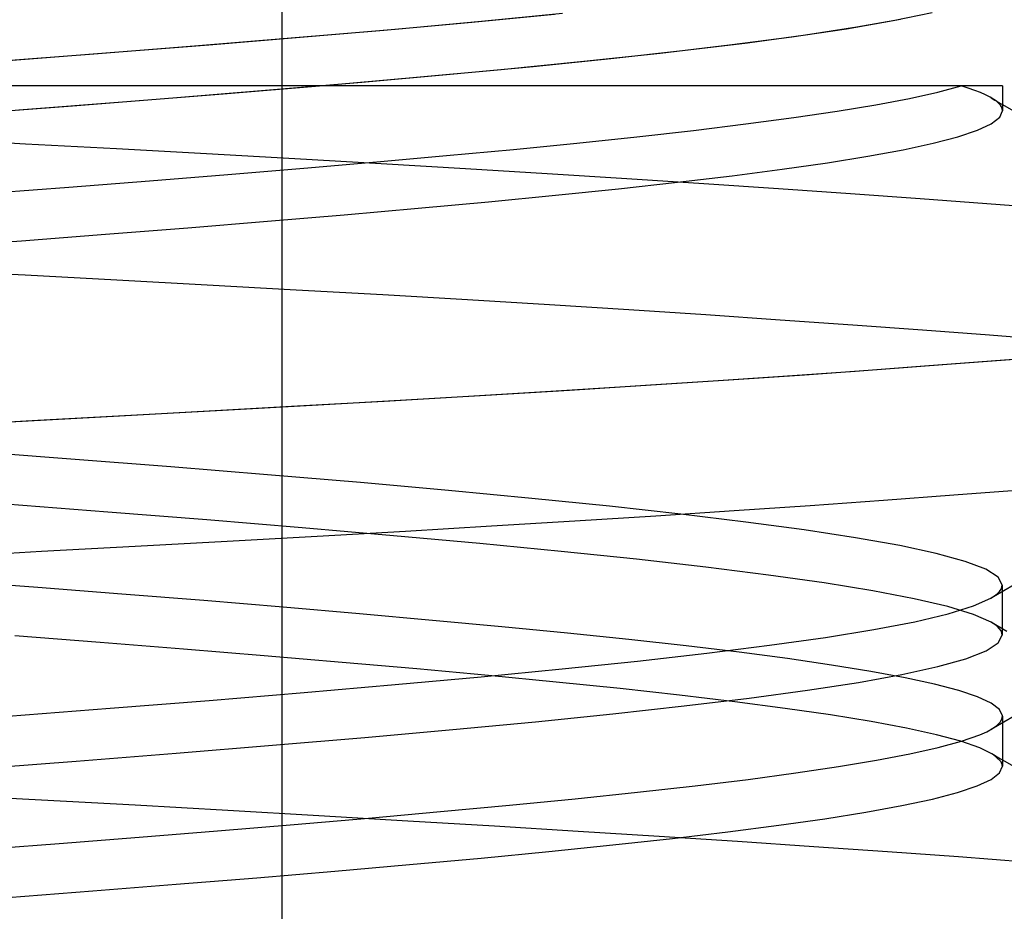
# Model space of a CAD drawing. Header units: millimetres. Extents: x 0 to 93, y -1.2 to 50.
# Tile 99 of 140: x 85.951 to 86.701, y 4.57 to 5.25. Entities that reach past the tile are written whole.
import ezdxf

# ---------------------------------------------------------------- set-up
doc = ezdxf.new("R2010")
doc.units = ezdxf.units.MM
doc.layers.add('MAIN-1', color=7, linetype='Continuous')
doc.layers.add('MAIN-2', color=7, linetype='Continuous')

msp = doc.modelspace()

# ---------------------------------------------------------------- linework, layer by layer
at = {"layer": 'MAIN-1'}
for p, q in [((86.61669, 5.24976), (86.64632, 5.25598)), ((86.22824, 5.24251), (86.29529, 5.24858)), ((86.29529, 5.24858), (86.35833, 5.25465)), ((86.58095, 5.24354), (86.61669, 5.24976)), ((86.15759, 5.23643), (86.22824, 5.24251)), ((86.53928, 5.23732), (86.58095, 5.24354)), ((86.08375, 5.23036), (86.15759, 5.23643)), ((86.49188, 5.2311), (86.53928, 5.23732)), ((86.00712, 5.22429), (86.08375, 5.23036)), ((86.43894, 5.22488), (86.49188, 5.2311)), ((85.92812, 5.21822), (86.00712, 5.22429)), ((86.31779, 5.21244), (86.38077, 5.21866)), ((86.38077, 5.21866), (86.43894, 5.22488)), ((86.25045, 5.20622), (86.31779, 5.21244)), ((86.1792, 5.2), (86.25045, 5.20622)), ((86.02637, 5.2), (85.93781, 5.2)), ((86.10728, 5.2), (86.02637, 5.2)), ((86.18169, 5.2), (86.10728, 5.2)), ((86.25081, 5.2), (86.18169, 5.2)), ((86.31596, 5.2), (86.25081, 5.2)), ((86.37792, 5.2), (86.31596, 5.2)), ((86.43613, 5.2), (86.37792, 5.2)), ((86.48974, 5.2), (86.43613, 5.2)), ((86.53751, 5.2), (86.48974, 5.2)), ((86.57806, 5.2), (86.53751, 5.2)), ((86.61102, 5.2), (86.57806, 5.2)), ((86.63682, 5.2), (86.61102, 5.2)), ((86.65585, 5.2), (86.63682, 5.2)), ((86.65067, 5.19516), (86.66841, 5.2)), ((86.66841, 5.2), (86.65585, 5.2)), ((86.67808, 5.2), (86.66841, 5.2)), ((86.68597, 5.2), (86.67808, 5.2)), ((86.69209, 5.2), (86.68597, 5.2)), ((86.69645, 5.2), (86.69209, 5.2)), ((86.69907, 5.2), (86.69645, 5.2)), ((86.69993, 5.20001), (86.69907, 5.2)), ((86.69998, 5.19997), (86.69998, 5.19683)), ((86.69998, 5.19683), (86.69998, 5.19368)), ((86.60347, 5.18546), (86.62902, 5.19031)), ((86.62902, 5.19031), (86.65067, 5.19516)), ((86.69998, 5.19368), (86.69998, 5.1905)), ((86.69998, 5.1905), (86.69998, 5.18731)), ((86.54086, 5.17574), (86.57402, 5.18061)), ((86.57402, 5.18061), (86.60347, 5.18546)), ((86.69783, 5.17596), (86.69998, 5.18092)), ((86.69998, 5.18731), (86.69998, 5.18413)), ((86.69998, 5.18566), (86.73578, 5.16484)), ((86.69998, 5.18413), (86.69998, 5.18094)), ((86.50419, 5.17088), (86.54086, 5.17574)), ((86.69141, 5.171), (86.69783, 5.17596)), ((86.42123, 5.16114), (86.46423, 5.166)), ((86.46423, 5.166), (86.50419, 5.17088)), ((86.66602, 5.16109), (86.68079, 5.16604)), ((86.68079, 5.16604), (86.69141, 5.171)), ((86.37541, 5.15629), (86.42123, 5.16114)), ((86.64716, 5.15613), (86.66602, 5.16109)), ((86.27609, 5.14672), (86.327, 5.15149)), ((86.327, 5.15149), (86.37541, 5.15629)), ((86.5974, 5.14622), (86.62427, 5.15118)), ((86.62427, 5.15118), (86.64716, 5.15613)), ((86.22277, 5.14196), (86.27609, 5.14672)), ((86.5666, 5.14127), (86.5974, 5.14622)), ((86.10927, 5.13239), (86.16711, 5.13718)), ((86.16711, 5.13718), (86.22277, 5.14196)), ((86.49377, 5.13135), (86.53201, 5.13631)), ((86.53201, 5.13631), (86.5666, 5.14127)), ((86.04951, 5.12758), (86.10927, 5.13239)), ((86.45207, 5.1264), (86.49377, 5.13135)), ((85.92507, 5.1179), (85.98803, 5.12274)), ((85.98803, 5.12274), (86.04951, 5.12758)), ((86.35904, 5.11648), (86.4071, 5.12144)), ((86.4071, 5.12144), (86.45207, 5.1264)), ((86.30806, 5.11152), (86.35904, 5.11648)), ((86.19807, 5.10161), (86.25434, 5.10656)), ((86.25434, 5.10656), (86.30806, 5.11152)), ((86.13943, 5.09665), (86.19807, 5.10161)), ((86.01607, 5.08673), (86.07868, 5.09169)), ((86.07868, 5.09169), (86.13943, 5.09665)), ((85.95185, 5.08178), (86.01607, 5.08673)), ((85.88628, 5.07682), (85.95185, 5.08178)), ((86.71413, 4.89164), (86.66286, 4.88768)), ((86.60921, 4.88371), (86.55334, 4.87973)), ((86.66286, 4.88768), (86.60921, 4.88371)), ((86.49544, 4.87577), (86.43562, 4.87183)), ((86.55334, 4.87973), (86.49544, 4.87577)), ((86.37388, 4.86792), (86.31024, 4.86403)), ((86.43562, 4.87183), (86.37388, 4.86792)), ((86.24474, 4.86016), (86.17751, 4.8563)), ((86.31024, 4.86403), (86.24474, 4.86016)), ((86.10871, 4.85244), (86.03852, 4.84857)), ((86.17751, 4.8563), (86.10871, 4.85244)), ((85.96713, 4.84469), (85.89479, 4.84078)), ((86.03852, 4.84857), (85.96713, 4.84469)), ((86.72485, 4.72857), (86.69131, 4.70906)), ((86.69987, 4.71405), (86.69987, 4.71076)), ((86.69987, 4.71076), (86.69987, 4.70746)), ((86.65101, 4.69527), (86.66883, 4.70007)), ((86.66883, 4.70007), (86.68263, 4.70489)), ((86.69987, 4.70746), (86.69987, 4.70416)), ((86.69987, 4.70416), (86.69987, 4.70084)), ((86.69987, 4.70084), (86.69987, 4.69753)), ((86.6293, 4.69046), (86.65101, 4.69527)), ((86.69987, 4.69753), (86.69987, 4.69422)), ((86.69987, 4.69422), (86.69987, 4.69091)), ((86.57495, 4.68078), (86.6039, 4.68564)), ((86.6039, 4.68564), (86.6293, 4.69046)), ((86.69987, 4.69091), (86.69987, 4.6876)), ((86.69987, 4.6876), (86.69987, 4.68429)), ((86.69988, 4.68592), (86.73574, 4.66506)), ((86.54236, 4.67589), (86.57495, 4.68078)), ((86.69772, 4.67595), (86.69987, 4.68095)), ((86.69987, 4.68429), (86.69987, 4.68097)), ((86.46558, 4.66607), (86.50594, 4.67098)), ((86.50594, 4.67098), (86.54236, 4.67589)), ((86.68056, 4.66595), (86.69127, 4.67095)), ((86.69127, 4.67095), (86.69772, 4.67595)), ((86.42154, 4.66115), (86.46558, 4.66607)), ((86.66564, 4.66096), (86.68056, 4.66595)), ((86.3241, 4.6513), (86.37424, 4.65623)), ((86.37424, 4.65623), (86.42154, 4.66115)), ((86.62325, 4.65096), (86.64652, 4.65596)), ((86.64652, 4.65596), (86.66564, 4.66096)), ((86.27145, 4.64637), (86.3241, 4.6513)), ((86.59587, 4.64596), (86.62325, 4.65096)), ((86.15986, 4.63654), (86.2166, 4.64145)), ((86.2166, 4.64145), (86.27145, 4.64637)), ((86.52937, 4.63597), (86.56452, 4.64096)), ((86.56452, 4.64096), (86.59587, 4.64596)), ((86.10148, 4.63167), (86.15986, 4.63654)), ((86.49059, 4.63097), (86.52937, 4.63597)), ((85.98065, 4.62213), (86.04168, 4.62686)), ((86.04168, 4.62686), (86.10148, 4.63167)), ((86.40276, 4.62097), (86.44833, 4.62597)), ((86.44833, 4.62597), (86.49059, 4.63097)), ((85.91827, 4.61742), (85.98065, 4.62213)), ((86.35404, 4.61597), (86.40276, 4.62097)), ((86.24783, 4.60598), (86.30235, 4.61097)), ((86.30235, 4.61097), (86.35404, 4.61597)), ((86.19073, 4.60098), (86.24783, 4.60598)), ((86.06976, 4.59098), (86.13128, 4.59598)), ((86.13128, 4.59598), (86.19073, 4.60098)), ((86.00639, 4.58598), (86.06976, 4.59098)), ((85.94144, 4.58098), (86.00639, 4.58598))]:
    msp.add_line(p, q, dxfattribs=at)
at = {"layer": 'MAIN-2'}
for p, q in [((86.1505, 9), (86.1505, 0)), ((86.23687, 5.24327), (86.3027, 5.24927)), ((86.3027, 5.24927), (86.36456, 5.25528)), ((86.58883, 5.24482), (86.62224, 5.25083)), ((86.16747, 5.23727), (86.23687, 5.24327)), ((86.54986, 5.23882), (86.58883, 5.24482)), ((86.09489, 5.23126), (86.16747, 5.23727)), ((86.5055, 5.23281), (86.54986, 5.23882)), ((86.01955, 5.22526), (86.09489, 5.23126)), ((86.40137, 5.2208), (86.45593, 5.22681)), ((86.45593, 5.22681), (86.5055, 5.23281)), ((85.94181, 5.21926), (86.01955, 5.22526)), ((86.34219, 5.2148), (86.40137, 5.2208)), ((86.27879, 5.20879), (86.34219, 5.2148)), ((86.21156, 5.20279), (86.27879, 5.20879)), ((86.06722, 5.19077), (86.14091, 5.19678)), ((86.10558, 5.19387), (86.1792, 5.2)), ((86.14091, 5.19678), (86.21156, 5.20279)), ((86.65067, 5.19516), (86.66841, 5.2)), ((86.67384, 5.19822), (86.66841, 5.19995)), ((86.67384, 5.19822), (86.66841, 5.19995)), ((86.67876, 5.19649), (86.67384, 5.19822)), ((86.67876, 5.19649), (86.67384, 5.19822)), ((86.68319, 5.19476), (86.67876, 5.19649)), ((86.68319, 5.19476), (86.67876, 5.19649)), ((85.99091, 5.18477), (86.06722, 5.19077)), ((86.02899, 5.18774), (86.10558, 5.19387)), ((86.60347, 5.18546), (86.62902, 5.19031)), ((86.62902, 5.19031), (86.65067, 5.19516)), ((86.6871, 5.19304), (86.68319, 5.19476)), ((86.6871, 5.19304), (86.68319, 5.19476)), ((86.6905, 5.19131), (86.6871, 5.19304)), ((86.6905, 5.19131), (86.6871, 5.19304)), ((86.69338, 5.18958), (86.6905, 5.19131)), ((86.69338, 5.18958), (86.6905, 5.19131)), ((86.69138, 5.19067), (86.69281, 5.18983)), ((86.69281, 5.18983), (86.69424, 5.189)), ((86.6954, 5.18813), (86.69338, 5.18958)), ((86.6954, 5.18813), (86.69338, 5.18958)), ((86.69424, 5.189), (86.69568, 5.18816)), ((86.69704, 5.18669), (86.6954, 5.18813)), ((86.69704, 5.18669), (86.6954, 5.18813)), ((86.69568, 5.18816), (86.69711, 5.18733)), ((85.91236, 5.17876), (85.99091, 5.18477)), ((85.94987, 5.18161), (86.02899, 5.18774)), ((86.54086, 5.17574), (86.57402, 5.18061)), ((86.57402, 5.18061), (86.60347, 5.18546)), ((86.69833, 5.18525), (86.69704, 5.18669)), ((86.69833, 5.18525), (86.69704, 5.18669)), ((86.69711, 5.18733), (86.69855, 5.1865)), ((86.69783, 5.17596), (86.69998, 5.18092)), ((86.69925, 5.1838), (86.69833, 5.18525)), ((86.69925, 5.1838), (86.69833, 5.18525)), ((86.69855, 5.1865), (86.69998, 5.18566)), ((86.6998, 5.18236), (86.69925, 5.1838)), ((86.6998, 5.18236), (86.69925, 5.1838)), ((86.69998, 5.18092), (86.6998, 5.18236)), ((86.69998, 5.18092), (86.6998, 5.18236)), ((86.50419, 5.17088), (86.54086, 5.17574)), ((86.69141, 5.171), (86.69783, 5.17596)), ((86.42123, 5.16114), (86.46423, 5.166)), ((86.46423, 5.166), (86.50419, 5.17088)), ((86.66602, 5.16109), (86.68079, 5.16604)), ((86.68079, 5.16604), (86.69141, 5.171)), ((85.88461, 5.15959), (85.95492, 5.15583)), ((85.88461, 5.15959), (85.95492, 5.15583)), ((86.37541, 5.15629), (86.42123, 5.16114)), ((86.64716, 5.15613), (86.66602, 5.16109)), ((85.95492, 5.15583), (86.02447, 5.15208)), ((85.95492, 5.15583), (86.02447, 5.15208)), ((86.02447, 5.15208), (86.093, 5.14834)), ((86.02447, 5.15208), (86.093, 5.14834)), ((86.27609, 5.14672), (86.327, 5.15149)), ((86.327, 5.15149), (86.37541, 5.15629)), ((86.5974, 5.14622), (86.62427, 5.15118)), ((86.62427, 5.15118), (86.64716, 5.15613)), ((86.093, 5.14834), (86.1603, 5.14459)), ((86.093, 5.14834), (86.1603, 5.14459)), ((86.1603, 5.14459), (86.22616, 5.14081)), ((86.1603, 5.14459), (86.22616, 5.14081)), ((86.22277, 5.14196), (86.27609, 5.14672)), ((86.5666, 5.14127), (86.5974, 5.14622)), ((86.10927, 5.13239), (86.16711, 5.13718)), ((86.16711, 5.13718), (86.22277, 5.14196)), ((86.22616, 5.14081), (86.2904, 5.13701)), ((86.22616, 5.14081), (86.2904, 5.13701)), ((86.2904, 5.13701), (86.35284, 5.13319)), ((86.2904, 5.13701), (86.35284, 5.13319)), ((86.49377, 5.13135), (86.53201, 5.13631)), ((86.53201, 5.13631), (86.5666, 5.14127)), ((86.04951, 5.12758), (86.10927, 5.13239)), ((86.35284, 5.13319), (86.41343, 5.12935)), ((86.35284, 5.13319), (86.41343, 5.12935)), ((86.41343, 5.12935), (86.47217, 5.12551)), ((86.41343, 5.12935), (86.47217, 5.12551)), ((86.45207, 5.1264), (86.49377, 5.13135)), ((85.92507, 5.1179), (85.98803, 5.12274)), ((85.98803, 5.12274), (86.04951, 5.12758)), ((86.35904, 5.11648), (86.4071, 5.12144)), ((86.4071, 5.12144), (86.45207, 5.1264)), ((86.47217, 5.12551), (86.52907, 5.12167)), ((86.47217, 5.12551), (86.52907, 5.12167)), ((86.52907, 5.12167), (86.5841, 5.11783)), ((86.52907, 5.12167), (86.5841, 5.11783)), ((86.30806, 5.11152), (86.35904, 5.11648)), ((86.5841, 5.11783), (86.6371, 5.11402)), ((86.5841, 5.11783), (86.6371, 5.11402)), ((86.6371, 5.11402), (86.6879, 5.11022)), ((86.6371, 5.11402), (86.6879, 5.11022)), ((86.19807, 5.10161), (86.25434, 5.10656)), ((86.25434, 5.10656), (86.30806, 5.11152)), ((86.6879, 5.11022), (86.73635, 5.10645)), ((86.6879, 5.11022), (86.73635, 5.10645)), ((86.13943, 5.09665), (86.19807, 5.10161)), ((86.01607, 5.08673), (86.07868, 5.09169)), ((86.07868, 5.09169), (86.13943, 5.09665)), ((85.95185, 5.08178), (86.01607, 5.08673)), ((85.88628, 5.07682), (85.95185, 5.08178)), ((85.88425, 5.05957), (85.95479, 5.05575)), ((85.88425, 5.05957), (85.95479, 5.05575)), ((85.95479, 5.05575), (86.02467, 5.05196)), ((85.95479, 5.05575), (86.02467, 5.05196)), ((86.02467, 5.05196), (86.0936, 5.04819)), ((86.02467, 5.05196), (86.0936, 5.04819)), ((86.0936, 5.04819), (86.16132, 5.04443)), ((86.0936, 5.04819), (86.16132, 5.04443)), ((86.16132, 5.04443), (86.22755, 5.04067)), ((86.16132, 5.04443), (86.22755, 5.04067)), ((86.22755, 5.04067), (86.29204, 5.0369)), ((86.22755, 5.04067), (86.29204, 5.0369)), ((86.29204, 5.0369), (86.35454, 5.0331)), ((86.29204, 5.0369), (86.35454, 5.0331)), ((86.35454, 5.0331), (86.41503, 5.02927)), ((86.35454, 5.0331), (86.41503, 5.02927)), ((86.41503, 5.02927), (86.47366, 5.02542)), ((86.41503, 5.02927), (86.47366, 5.02542)), ((86.47366, 5.02542), (86.53056, 5.02157)), ((86.47366, 5.02542), (86.53056, 5.02157)), ((86.53056, 5.02157), (86.58578, 5.01771)), ((86.53056, 5.02157), (86.58578, 5.01771)), ((86.58578, 5.01771), (86.63903, 5.01386)), ((86.58578, 5.01771), (86.63903, 5.01386)), ((86.63903, 5.01386), (86.68999, 5.01003)), ((86.63903, 5.01386), (86.68999, 5.01003)), ((86.68999, 5.01003), (86.73838, 5.00623)), ((86.68999, 5.01003), (86.73838, 5.00623)), ((86.7401, 4.9938), (86.69143, 4.98991)), ((86.64056, 4.98601), (86.58755, 4.98213)), ((86.65788, 4.98732), (86.60447, 4.98335)), ((86.69143, 4.98991), (86.64056, 4.98601)), ((86.70906, 4.9913), (86.65788, 4.98732)), ((86.53249, 4.97825), (86.47542, 4.97441)), ((86.54889, 4.97939), (86.4912, 4.97545)), ((86.58755, 4.98213), (86.53249, 4.97825)), ((86.60447, 4.98335), (86.54889, 4.97939)), ((86.4164, 4.97059), (86.3555, 4.9668)), ((86.43145, 4.97155), (86.36973, 4.96767)), ((86.47542, 4.97441), (86.4164, 4.97059)), ((86.4912, 4.97545), (86.43145, 4.97155)), ((86.29279, 4.96304), (86.22839, 4.95931)), ((86.30611, 4.96383), (86.24068, 4.96002)), ((86.3555, 4.9668), (86.29279, 4.96304)), ((86.36973, 4.96767), (86.30611, 4.96383)), ((86.16244, 4.95558), (86.09512, 4.95183)), ((86.17361, 4.95621), (86.10509, 4.95238)), ((86.22839, 4.95931), (86.16244, 4.95558)), ((86.24068, 4.96002), (86.17361, 4.95621)), ((86.0266, 4.94803), (85.95705, 4.94419)), ((86.03529, 4.94851), (85.96439, 4.94459)), ((86.09512, 4.95183), (86.0266, 4.94803)), ((86.10509, 4.95238), (86.03529, 4.94851)), ((85.95705, 4.94419), (85.88666, 4.94033)), ((85.96439, 4.94459), (85.8926, 4.94066)), ((85.98956, 4.91529), (85.91103, 4.9213)), ((85.98956, 4.91529), (85.91103, 4.9213)), ((86.0659, 4.90929), (85.98956, 4.91529)), ((86.0659, 4.90929), (85.98956, 4.91529)), ((86.13963, 4.90329), (86.0659, 4.90929)), ((86.13963, 4.90329), (86.0659, 4.90929)), ((86.21035, 4.89729), (86.13963, 4.90329)), ((86.21035, 4.89729), (86.13963, 4.90329)), ((86.27763, 4.89129), (86.21035, 4.89729)), ((86.27763, 4.89129), (86.21035, 4.89729)), ((86.34108, 4.88528), (86.27763, 4.89129)), ((86.34108, 4.88528), (86.27763, 4.89129)), ((86.71413, 4.89164), (86.66286, 4.88768)), ((86.01788, 4.87483), (85.94008, 4.88083)), ((86.01788, 4.87483), (85.94008, 4.88083)), ((86.40026, 4.87928), (86.34108, 4.88528)), ((86.40026, 4.87928), (86.34108, 4.88528)), ((86.60921, 4.88371), (86.55334, 4.87973)), ((86.66286, 4.88768), (86.60921, 4.88371)), ((86.09333, 4.86882), (86.01788, 4.87483)), ((86.09333, 4.86882), (86.01788, 4.87483)), ((86.45478, 4.87328), (86.40026, 4.87928)), ((86.45478, 4.87328), (86.40026, 4.87928)), ((86.49544, 4.87577), (86.43562, 4.87183)), ((86.50437, 4.86728), (86.45478, 4.87328)), ((86.50437, 4.86728), (86.45478, 4.87328)), ((86.55334, 4.87973), (86.49544, 4.87577)), ((86.16603, 4.86282), (86.09333, 4.86882)), ((86.16603, 4.86282), (86.09333, 4.86882)), ((86.37388, 4.86792), (86.31024, 4.86403)), ((86.43562, 4.87183), (86.37388, 4.86792)), ((86.54884, 4.86128), (86.50437, 4.86728)), ((86.54884, 4.86128), (86.50437, 4.86728)), ((86.23555, 4.85682), (86.16603, 4.86282)), ((86.23555, 4.85682), (86.16603, 4.86282)), ((86.24474, 4.86016), (86.17751, 4.8563)), ((86.31024, 4.86403), (86.24474, 4.86016)), ((86.58797, 4.85527), (86.54884, 4.86128)), ((86.58797, 4.85527), (86.54884, 4.86128)), ((86.10871, 4.85244), (86.03852, 4.84857)), ((86.17751, 4.8563), (86.10871, 4.85244)), ((86.30149, 4.85081), (86.23555, 4.85682)), ((86.30149, 4.85081), (86.23555, 4.85682)), ((86.36343, 4.84481), (86.30149, 4.85081)), ((86.36343, 4.84481), (86.30149, 4.85081)), ((86.62157, 4.84927), (86.58797, 4.85527)), ((86.62157, 4.84927), (86.58797, 4.85527)), ((85.96713, 4.84469), (85.89479, 4.84078)), ((86.03852, 4.84857), (85.96713, 4.84469)), ((86.42094, 4.83881), (86.36343, 4.84481)), ((86.42094, 4.83881), (86.36343, 4.84481)), ((86.64944, 4.84327), (86.62157, 4.84927)), ((86.64944, 4.84327), (86.62157, 4.84927)), ((86.67138, 4.83727), (86.64944, 4.84327)), ((86.67138, 4.83727), (86.64944, 4.84327)), ((86.47369, 4.8328), (86.42094, 4.83881)), ((86.47369, 4.8328), (86.42094, 4.83881)), ((86.68719, 4.83127), (86.67138, 4.83727)), ((86.68719, 4.83127), (86.67138, 4.83727)), ((86.52142, 4.8268), (86.47369, 4.8328)), ((86.52142, 4.8268), (86.47369, 4.8328)), ((86.69667, 4.82527), (86.68719, 4.83127)), ((86.69667, 4.82527), (86.68719, 4.83127)), ((86.72778, 4.8305), (86.69125, 4.80925)), ((85.96436, 4.81721), (85.89899, 4.82212)), ((85.96436, 4.81721), (85.89899, 4.82212)), ((86.56394, 4.8208), (86.52142, 4.8268)), ((86.56394, 4.8208), (86.52142, 4.8268)), ((86.60107, 4.81479), (86.56394, 4.8208)), ((86.60107, 4.81479), (86.56394, 4.8208)), ((86.69982, 4.81926), (86.69667, 4.82527)), ((86.69982, 4.81926), (86.69667, 4.82527)), ((86.02849, 4.81227), (85.96436, 4.81721)), ((86.02849, 4.81227), (85.96436, 4.81721)), ((86.63258, 4.80879), (86.60107, 4.81479)), ((86.63258, 4.80879), (86.60107, 4.81479)), ((86.69598, 4.8126), (86.69765, 4.81427)), ((86.69598, 4.8126), (86.69765, 4.81427)), ((86.69765, 4.81427), (86.69885, 4.81593)), ((86.69765, 4.81427), (86.69885, 4.81593)), ((86.69885, 4.81593), (86.69958, 4.8176)), ((86.69885, 4.81593), (86.69958, 4.8176)), ((86.69958, 4.8176), (86.69982, 4.81926)), ((86.69958, 4.8176), (86.69982, 4.81926)), ((86.69982, 4.81923), (86.69982, 4.81605)), ((86.69982, 4.81605), (86.69982, 4.81287)), ((86.69982, 4.81287), (86.69982, 4.80969)), ((86.09101, 4.80729), (86.02849, 4.81227)), ((86.09101, 4.80729), (86.02849, 4.81227)), ((86.15155, 4.80229), (86.09101, 4.80729)), ((86.15155, 4.80229), (86.09101, 4.80729)), ((86.65827, 4.80278), (86.63258, 4.80879)), ((86.65827, 4.80278), (86.63258, 4.80879)), ((86.67784, 4.80327), (86.6912, 4.80927)), ((86.67784, 4.80327), (86.6912, 4.80927)), ((86.6912, 4.80927), (86.69382, 4.81093)), ((86.6912, 4.80927), (86.69382, 4.81093)), ((86.69382, 4.81093), (86.69598, 4.8126)), ((86.69382, 4.81093), (86.69598, 4.8126)), ((86.69982, 4.80969), (86.69982, 4.8065)), ((86.69982, 4.8065), (86.69982, 4.80332)), ((86.20975, 4.79727), (86.15155, 4.80229)), ((86.20975, 4.79727), (86.15155, 4.80229)), ((86.67797, 4.79678), (86.65827, 4.80278)), ((86.67797, 4.79678), (86.65827, 4.80278)), ((86.65845, 4.79727), (86.67784, 4.80327)), ((86.65845, 4.79727), (86.67784, 4.80327)), ((86.69982, 4.80332), (86.69982, 4.80014)), ((86.69982, 4.80014), (86.69982, 4.79695)), ((86.26538, 4.79227), (86.20975, 4.79727)), ((86.26538, 4.79227), (86.20975, 4.79727)), ((86.31825, 4.78733), (86.26538, 4.79227)), ((86.31825, 4.78733), (86.26538, 4.79227)), ((86.60191, 4.78526), (86.63312, 4.79126)), ((86.60191, 4.78526), (86.63312, 4.79126)), ((86.63312, 4.79126), (86.65845, 4.79727)), ((86.63312, 4.79126), (86.65845, 4.79727)), ((86.69145, 4.79078), (86.67797, 4.79678)), ((86.69145, 4.79078), (86.67797, 4.79678)), ((86.69402, 4.78915), (86.69145, 4.79078)), ((86.69402, 4.78915), (86.69145, 4.79078)), ((86.69151, 4.79083), (86.70321, 4.78403)), ((86.69982, 4.79695), (86.69982, 4.79377)), ((86.69982, 4.79377), (86.69982, 4.79059)), ((86.69982, 4.79059), (86.69982, 4.7874)), ((86.36819, 4.78248), (86.31825, 4.78733)), ((86.36819, 4.78248), (86.31825, 4.78733)), ((86.56493, 4.77926), (86.60191, 4.78526)), ((86.56493, 4.77926), (86.60191, 4.78526)), ((86.69611, 4.78752), (86.69402, 4.78915)), ((86.69611, 4.78752), (86.69402, 4.78915)), ((86.69774, 4.78589), (86.69611, 4.78752)), ((86.69774, 4.78589), (86.69611, 4.78752)), ((86.69889, 4.78426), (86.69774, 4.78589)), ((86.69889, 4.78426), (86.69774, 4.78589)), ((86.69958, 4.78263), (86.69889, 4.78426)), ((86.69958, 4.78263), (86.69889, 4.78426)), ((86.69982, 4.781), (86.69958, 4.78263)), ((86.69982, 4.781), (86.69958, 4.78263)), ((86.69982, 4.7874), (86.69982, 4.78422)), ((86.69982, 4.78422), (86.69982, 4.78104)), ((86.01197, 4.77532), (85.94685, 4.78034)), ((86.01197, 4.77532), (85.94685, 4.78034)), ((86.07542, 4.77029), (86.01197, 4.77532)), ((86.07542, 4.77029), (86.01197, 4.77532)), ((86.41505, 4.77767), (86.36819, 4.78248)), ((86.41505, 4.77767), (86.36819, 4.78248)), ((86.45871, 4.77286), (86.41505, 4.77767)), ((86.45871, 4.77286), (86.41505, 4.77767)), ((86.52235, 4.77326), (86.56493, 4.77926)), ((86.52235, 4.77326), (86.56493, 4.77926)), ((86.6967, 4.775), (86.69982, 4.781)), ((86.6967, 4.775), (86.69982, 4.781)), ((86.13697, 4.76527), (86.07542, 4.77029)), ((86.13697, 4.76527), (86.07542, 4.77029)), ((86.49906, 4.768), (86.45871, 4.77286)), ((86.49906, 4.768), (86.45871, 4.77286)), ((86.47446, 4.76726), (86.52235, 4.77326)), ((86.47446, 4.76726), (86.52235, 4.77326)), ((86.53602, 4.7631), (86.49906, 4.768)), ((86.53602, 4.7631), (86.49906, 4.768)), ((86.67201, 4.763), (86.6874, 4.769)), ((86.67201, 4.763), (86.6874, 4.769)), ((86.6874, 4.769), (86.6967, 4.775)), ((86.6874, 4.769), (86.6967, 4.775)), ((86.19639, 4.76025), (86.13697, 4.76527)), ((86.19639, 4.76025), (86.13697, 4.76527)), ((86.25346, 4.75523), (86.19639, 4.76025)), ((86.25346, 4.75523), (86.19639, 4.76025)), ((86.36415, 4.75526), (86.42162, 4.76126)), ((86.36415, 4.75526), (86.42162, 4.76126)), ((86.42162, 4.76126), (86.47446, 4.76726)), ((86.42162, 4.76126), (86.47446, 4.76726)), ((86.56952, 4.75817), (86.53602, 4.7631)), ((86.56952, 4.75817), (86.53602, 4.7631)), ((86.65062, 4.75699), (86.67201, 4.763)), ((86.65062, 4.75699), (86.67201, 4.763)), ((86.30795, 4.75021), (86.25346, 4.75523)), ((86.30795, 4.75021), (86.25346, 4.75523)), ((86.30242, 4.74926), (86.36415, 4.75526)), ((86.30242, 4.74926), (86.36415, 4.75526)), ((86.59946, 4.75324), (86.56952, 4.75817)), ((86.59946, 4.75324), (86.56952, 4.75817)), ((86.62573, 4.74834), (86.59946, 4.75324)), ((86.62573, 4.74834), (86.59946, 4.75324)), ((86.6233, 4.75099), (86.65062, 4.75699)), ((86.6233, 4.75099), (86.65062, 4.75699)), ((86.23675, 4.74325), (86.30242, 4.74926)), ((86.23675, 4.74325), (86.30242, 4.74926)), ((86.35965, 4.74519), (86.30795, 4.75021)), ((86.35965, 4.74519), (86.30795, 4.75021)), ((86.40834, 4.74017), (86.35965, 4.74519)), ((86.40834, 4.74017), (86.35965, 4.74519)), ((86.59015, 4.74499), (86.6233, 4.75099)), ((86.59015, 4.74499), (86.6233, 4.75099)), ((86.64816, 4.74348), (86.62573, 4.74834)), ((86.64816, 4.74348), (86.62573, 4.74834)), ((86.16748, 4.73725), (86.23675, 4.74325)), ((86.16748, 4.73725), (86.23675, 4.74325)), ((86.4538, 4.73515), (86.40834, 4.74017)), ((86.4538, 4.73515), (86.40834, 4.74017)), ((86.50684, 4.73298), (86.55125, 4.73899)), ((86.50684, 4.73298), (86.55125, 4.73899)), ((86.55125, 4.73899), (86.59015, 4.74499)), ((86.55125, 4.73899), (86.59015, 4.74499)), ((86.6666, 4.73868), (86.64816, 4.74348)), ((86.6666, 4.73868), (86.64816, 4.74348)), ((86.68102, 4.73391), (86.6666, 4.73868)), ((86.68102, 4.73391), (86.6666, 4.73868)), ((86.01955, 4.72525), (86.09496, 4.73125)), ((86.01955, 4.72525), (86.09496, 4.73125)), ((86.09496, 4.73125), (86.16748, 4.73725)), ((86.09496, 4.73125), (86.16748, 4.73725)), ((86.49581, 4.73013), (86.4538, 4.73515)), ((86.49581, 4.73013), (86.4538, 4.73515)), ((86.45724, 4.72698), (86.50684, 4.73298)), ((86.45724, 4.72698), (86.50684, 4.73298)), ((86.53421, 4.72511), (86.49581, 4.73013)), ((86.53421, 4.72511), (86.49581, 4.73013)), ((86.69138, 4.72911), (86.68102, 4.73391)), ((86.69138, 4.72911), (86.68102, 4.73391)), ((85.94172, 4.71925), (86.01955, 4.72525)), ((85.94172, 4.71925), (86.01955, 4.72525)), ((86.40279, 4.72098), (86.45724, 4.72698)), ((86.40279, 4.72098), (86.45724, 4.72698)), ((86.56889, 4.72009), (86.53421, 4.72511)), ((86.56889, 4.72009), (86.53421, 4.72511)), ((86.69767, 4.72426), (86.69138, 4.72911)), ((86.69767, 4.72426), (86.69138, 4.72911)), ((86.69987, 4.71936), (86.69767, 4.72426)), ((86.69987, 4.71936), (86.69767, 4.72426)), ((86.34385, 4.71498), (86.40279, 4.72098)), ((86.34385, 4.71498), (86.40279, 4.72098)), ((86.59974, 4.71507), (86.56889, 4.72009)), ((86.59974, 4.71507), (86.56889, 4.72009)), ((86.62665, 4.71005), (86.59974, 4.71507)), ((86.62665, 4.71005), (86.59974, 4.71507)), ((86.69807, 4.71451), (86.69946, 4.71694)), ((86.69807, 4.71451), (86.69946, 4.71694)), ((86.69946, 4.71694), (86.69987, 4.71936)), ((86.69946, 4.71694), (86.69987, 4.71936)), ((86.69987, 4.71913), (86.69987, 4.71829)), ((86.69987, 4.71829), (86.69987, 4.71744)), ((86.69987, 4.71744), (86.69987, 4.71659)), ((86.69987, 4.71659), (86.69987, 4.71575)), ((86.69987, 4.71575), (86.69987, 4.7149)), ((86.21381, 4.70297), (86.28074, 4.70898)), ((86.21381, 4.70297), (86.28074, 4.70898)), ((86.28074, 4.70898), (86.34385, 4.71498)), ((86.28074, 4.70898), (86.34385, 4.71498)), ((86.64952, 4.70503), (86.62665, 4.71005)), ((86.64952, 4.70503), (86.62665, 4.71005)), ((86.68797, 4.70729), (86.69232, 4.70969)), ((86.68797, 4.70729), (86.69232, 4.70969)), ((86.69232, 4.70969), (86.69569, 4.7121)), ((86.69232, 4.70969), (86.69569, 4.7121)), ((86.69569, 4.7121), (86.69807, 4.71451)), ((86.69569, 4.7121), (86.69807, 4.71451)), ((86.69987, 4.7149), (86.69987, 4.71405)), ((86.1434, 4.69697), (86.21381, 4.70297)), ((86.1434, 4.69697), (86.21381, 4.70297)), ((86.66824, 4.70001), (86.64952, 4.70503)), ((86.66824, 4.70001), (86.64952, 4.70503)), ((86.65101, 4.69527), (86.66883, 4.70007)), ((86.66883, 4.70007), (86.68263, 4.70489)), ((86.68263, 4.70489), (86.68797, 4.70729)), ((86.68263, 4.70489), (86.68797, 4.70729)), ((86.06985, 4.69097), (86.1434, 4.69697)), ((86.06985, 4.69097), (86.1434, 4.69697)), ((86.6293, 4.69046), (86.65101, 4.69527)), ((86.6827, 4.69499), (86.66824, 4.70001)), ((86.6827, 4.69499), (86.66824, 4.70001)), ((86.6928, 4.68997), (86.6827, 4.69499)), ((86.6928, 4.68997), (86.6827, 4.69499)), ((85.99356, 4.68497), (86.06985, 4.69097)), ((85.99356, 4.68497), (86.06985, 4.69097)), ((86.57495, 4.68078), (86.6039, 4.68564)), ((86.6039, 4.68564), (86.6293, 4.69046)), ((86.69174, 4.69065), (86.6931, 4.68986)), ((86.69849, 4.68495), (86.6928, 4.68997)), ((86.69849, 4.68495), (86.6928, 4.68997)), ((86.6931, 4.68986), (86.69445, 4.68907)), ((86.69445, 4.68907), (86.69581, 4.68828)), ((86.69581, 4.68828), (86.69717, 4.68749)), ((86.69717, 4.68749), (86.69852, 4.6867)), ((86.69852, 4.6867), (86.69988, 4.68592)), ((85.915, 4.67896), (85.99356, 4.68497)), ((85.915, 4.67896), (85.99356, 4.68497)), ((86.54236, 4.67589), (86.57495, 4.68078)), ((86.69772, 4.67595), (86.69987, 4.68095)), ((86.69891, 4.68428), (86.69849, 4.68495)), ((86.69891, 4.68428), (86.69849, 4.68495)), ((86.69926, 4.68361), (86.69891, 4.68428)), ((86.69926, 4.68361), (86.69891, 4.68428)), ((86.69952, 4.68295), (86.69926, 4.68361)), ((86.69952, 4.68295), (86.69926, 4.68361)), ((86.69971, 4.68228), (86.69952, 4.68295)), ((86.69971, 4.68228), (86.69952, 4.68295)), ((86.69983, 4.68162), (86.69971, 4.68228)), ((86.69983, 4.68162), (86.69971, 4.68228)), ((86.69987, 4.68095), (86.69983, 4.68162)), ((86.69987, 4.68095), (86.69983, 4.68162)), ((86.46558, 4.66607), (86.50594, 4.67098)), ((86.50594, 4.67098), (86.54236, 4.67589)), ((86.68056, 4.66595), (86.69127, 4.67095)), ((86.69127, 4.67095), (86.69772, 4.67595)), ((86.42154, 4.66115), (86.46558, 4.66607)), ((86.66564, 4.66096), (86.68056, 4.66595)), ((85.89474, 4.65931), (85.96709, 4.65539)), ((85.89474, 4.65931), (85.96709, 4.65539)), ((85.96709, 4.65539), (86.0386, 4.65144)), ((85.96709, 4.65539), (86.0386, 4.65144)), ((86.3241, 4.6513), (86.37424, 4.65623)), ((86.37424, 4.65623), (86.42154, 4.66115)), ((86.62325, 4.65096), (86.64652, 4.65596)), ((86.64652, 4.65596), (86.66564, 4.66096)), ((86.0386, 4.65144), (86.10918, 4.64746)), ((86.0386, 4.65144), (86.10918, 4.64746)), ((86.27145, 4.64637), (86.3241, 4.6513)), ((86.59587, 4.64596), (86.62325, 4.65096)), ((86.10918, 4.64746), (86.17859, 4.64345)), ((86.10918, 4.64746), (86.17859, 4.64345)), ((86.15986, 4.63654), (86.2166, 4.64145)), ((86.17859, 4.64345), (86.24649, 4.63943)), ((86.17859, 4.64345), (86.24649, 4.63943)), ((86.2166, 4.64145), (86.27145, 4.64637)), ((86.52937, 4.63597), (86.56452, 4.64096)), ((86.56452, 4.64096), (86.59587, 4.64596)), ((86.10148, 4.63167), (86.15986, 4.63654)), ((86.24649, 4.63943), (86.31251, 4.63544)), ((86.24649, 4.63943), (86.31251, 4.63544)), ((86.31251, 4.63544), (86.37634, 4.6315)), ((86.31251, 4.63544), (86.37634, 4.6315)), ((86.49059, 4.63097), (86.52937, 4.63597)), ((85.98065, 4.62213), (86.04168, 4.62686)), ((86.04168, 4.62686), (86.10148, 4.63167)), ((86.37634, 4.6315), (86.43807, 4.6276)), ((86.37634, 4.6315), (86.43807, 4.6276)), ((86.40276, 4.62097), (86.44833, 4.62597)), ((86.43807, 4.6276), (86.49791, 4.62373)), ((86.43807, 4.6276), (86.49791, 4.62373)), ((86.44833, 4.62597), (86.49059, 4.63097)), ((85.91827, 4.61742), (85.98065, 4.62213)), ((86.35404, 4.61597), (86.40276, 4.62097)), ((86.49791, 4.62373), (86.55604, 4.61986)), ((86.49791, 4.62373), (86.55604, 4.61986)), ((86.55604, 4.61986), (86.61231, 4.616)), ((86.55604, 4.61986), (86.61231, 4.616)), ((86.24783, 4.60598), (86.30235, 4.61097)), ((86.30235, 4.61097), (86.35404, 4.61597)), ((86.61231, 4.616), (86.66633, 4.61211)), ((86.61231, 4.616), (86.66633, 4.61211)), ((86.66633, 4.61211), (86.71767, 4.60819)), ((86.66633, 4.61211), (86.71767, 4.60819)), ((86.19073, 4.60098), (86.24783, 4.60598)), ((86.06976, 4.59098), (86.13128, 4.59598)), ((86.13128, 4.59598), (86.19073, 4.60098)), ((86.00639, 4.58598), (86.06976, 4.59098)), ((85.94144, 4.58098), (86.00639, 4.58598))]:
    msp.add_line(p, q, dxfattribs=at)

doc.saveas('drawing.dxf')
